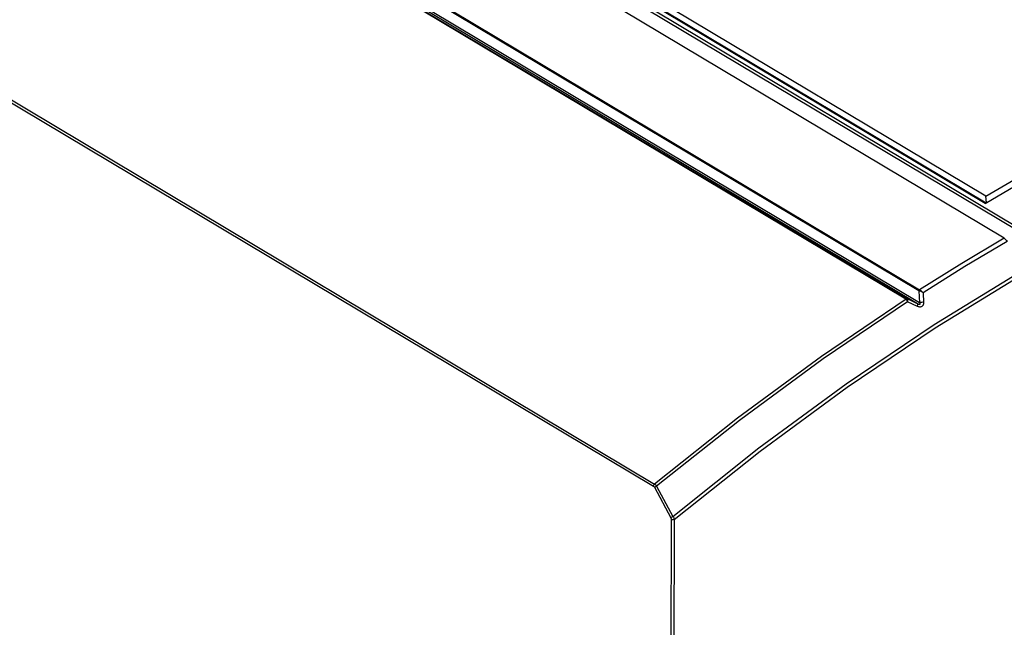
# Model space of a CAD drawing. Extents: x 0 to 594, y 0 to 420.
# Tile 32 of 41: x 526 to 549, y 106 to 120. Entities that reach past the tile are written whole.
import ezdxf

# ---------------------------------------------------------------- set-up
doc = ezdxf.new("R2010")
doc.units = 0
doc.header["$LTSCALE"] = 32.67
doc.layers.get('0').update_dxf_attribs({"linetype": 'CONTINUOUS'})

msp = doc.modelspace()

# ---------------------------------------------------------------- linework, layer by layer
at = {"color": 9, "linetype": 'CONTINUOUS'}
for p, q in [((516.842, 134.274), (549.201, 114.966)), ((516.874, 134.332), (549.234, 115.024)), ((514.544, 132.856), (546.878, 113.564)), ((514.217, 132.646), (546.552, 113.353)), ((514.24, 132.65), (546.574, 113.358)), ((546.832, 113.234), (514.379, 132.597)), ((546.874, 113.261), (514.421, 132.624)), ((508.234, 128.222), (540.582, 108.921)), ((508.261, 128.275), (540.608, 108.974)), ((546.858, 113.541), (546.874, 113.261)), ((546.96, 113.496), (546.972, 113.269)), ((546.832, 113.234), (546.574, 113.358)), ((546.825, 113.174), (546.594, 113.285)), ((540.604, 108.896), (540.991, 108.178)), ((540.656, 108.925), (541.043, 108.208)), ((541.001, 108.14), (540.885, 77.091)), ((541.071, 108.137), (540.955, 77.089))]:
    msp.add_line(p, q, dxfattribs=at)
at = {"color": 7, "linetype": 'CONTINUOUS'}
for p, q in [((548.877, 114.785), (516.544, 134.078)), ((548.429, 115.609), (535.08, 123.574)), ((548.444, 115.78), (535.363, 123.585)), ((535.38, 123.425), (548.455, 115.624)), ((548.46, 115.627), (548.444, 115.78))]:
    msp.add_line(p, q, dxfattribs=at)
at = {"color": 9, "linetype": 'CONTINUOUS'}
for points in [[(546.858, 113.541), (514.521, 132.836), (514.518, 132.838), (514.515, 132.839), (514.513, 132.841), (514.511, 132.842), (514.51, 132.843), (514.509, 132.843), (514.509, 132.844)], [(548.877, 114.785), (547.876, 114.187), (546.878, 113.564)], [(548.946, 114.709), (547.951, 114.116), (546.96, 113.496)], [(541.043, 108.208), (543.078, 109.826), (545.141, 111.339), (547.225, 112.742), (549.323, 114.029)], [(541.071, 108.137), (543.104, 109.754), (545.166, 111.267), (547.248, 112.668), (549.343, 113.954)], [(546.858, 113.541), (546.864, 113.55), (546.87, 113.558), (546.878, 113.564)], [(546.96, 113.496), (546.935, 113.511), (546.911, 113.522), (546.891, 113.53), (546.873, 113.536), (546.858, 113.541)], [(546.878, 113.564), (546.89, 113.556), (546.904, 113.546), (546.921, 113.533), (546.94, 113.517), (546.96, 113.496)], [(546.562, 113.344), (544.556, 111.987), (542.57, 110.53), (540.608, 108.974)], [(546.594, 113.285), (544.594, 111.931), (542.613, 110.477), (540.656, 108.925)], [(546.552, 113.353), (546.559, 113.357), (546.567, 113.359), (546.574, 113.358)], [(546.562, 113.344), (546.559, 113.347), (546.556, 113.35), (546.552, 113.353)], [(546.562, 113.344), (546.57, 113.346), (546.578, 113.346), (546.585, 113.345)], [(546.594, 113.285), (546.59, 113.297), (546.586, 113.307), (546.582, 113.316), (546.577, 113.323), (546.573, 113.329), (546.57, 113.335), (546.566, 113.34), (546.562, 113.344)], [(546.574, 113.358), (546.579, 113.354), (546.583, 113.349), (546.585, 113.345)], [(546.585, 113.345), (546.587, 113.34), (546.589, 113.336), (546.59, 113.33), (546.592, 113.324), (546.593, 113.316), (546.594, 113.307), (546.594, 113.297), (546.594, 113.285)], [(546.972, 113.269), (546.972, 113.257), (546.971, 113.245), (546.97, 113.235), (546.968, 113.225), (546.965, 113.215), (546.961, 113.205), (546.956, 113.195), (546.949, 113.186), (546.94, 113.177), (546.93, 113.17), (546.918, 113.164), (546.906, 113.161), (546.894, 113.159), (546.881, 113.159), (546.868, 113.16), (546.854, 113.163), (546.84, 113.168), (546.825, 113.174)], [(546.825, 113.174), (546.831, 113.195), (546.834, 113.213), (546.835, 113.226), (546.832, 113.234)], [(546.874, 113.261), (546.877, 113.255), (546.88, 113.25), (546.883, 113.245), (546.885, 113.24), (546.886, 113.236), (546.887, 113.232), (546.888, 113.228), (546.887, 113.225), (546.886, 113.222), (546.883, 113.22), (546.879, 113.218), (546.874, 113.218), (546.869, 113.219), (546.863, 113.22), (546.856, 113.222), (546.849, 113.225), (546.841, 113.229), (546.832, 113.234)], [(546.972, 113.269), (546.947, 113.27), (546.921, 113.269), (546.896, 113.266), (546.874, 113.261)], [(540.582, 108.921), (540.583, 108.935), (540.589, 108.95), (540.597, 108.963), (540.608, 108.974)], [(540.582, 108.921), (540.59, 108.914), (540.598, 108.906), (540.604, 108.896)], [(540.656, 108.925), (540.642, 108.918), (540.627, 108.91), (540.614, 108.902), (540.604, 108.896)], [(540.608, 108.974), (540.625, 108.962), (540.641, 108.945), (540.656, 108.925)], [(541.043, 108.208), (541.028, 108.2), (541.013, 108.192), (541, 108.185), (540.991, 108.178)], [(540.991, 108.178), (540.995, 108.169), (540.998, 108.159), (541, 108.149), (541.001, 108.14)], [(541.071, 108.137), (541.058, 108.133), (541.043, 108.131), (541.028, 108.131), (541.013, 108.134), (541.001, 108.14)], [(541.043, 108.208), (541.053, 108.19), (541.062, 108.172), (541.068, 108.154), (541.071, 108.137)]]:
    msp.add_lwpolyline(points, dxfattribs=at)
at = {"color": 7, "linetype": 'CONTINUOUS'}
for points in [[(548.444, 115.78), (550.435, 116.941), (552.433, 118), (554.434, 118.955), (556.432, 119.803), (558.423, 120.543)], [(548.429, 115.609), (550.48, 116.811), (552.538, 117.905), (554.598, 118.888), (556.656, 119.759)], [(548.877, 114.785), (548.896, 114.772), (548.914, 114.754), (548.931, 114.733), (548.946, 114.709)]]:
    msp.add_lwpolyline(points, dxfattribs=at)

doc.saveas('drawing.dxf')
